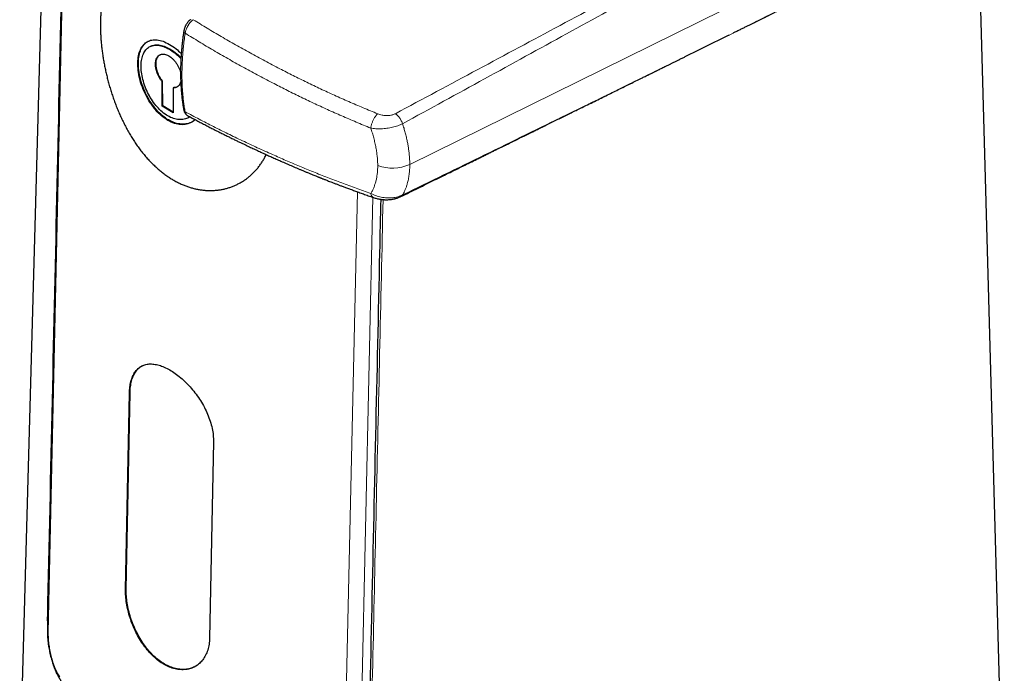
# Model space of a CAD drawing. Header units: millimetres. Extents: x 8 to 834, y 12 to 760.
# Tile 19 of 65: x 742 to 804, y 152 to 193. Entities that reach past the tile are written whole.
import ezdxf

# ---------------------------------------------------------------- set-up
doc = ezdxf.new("R2010")
doc.units = ezdxf.units.MM

msp = doc.modelspace()

# ---------------------------------------------------------------- linework, layer by layer
at = {"color": 7, "linetype": 'Continuous', "lineweight": 30}
for p, q in [((745.582, 281.262), (741.813, 145.988)), ((803.782, 145.988), (802.347, 197.508)), ((750.129, 191.675), (750.09, 191.659)), ((750.831, 189.45), (750.795, 189.431)), ((750.834, 187.89), (750.831, 189.45)), ((750.797, 187.869), (750.795, 189.431)), ((751.502, 189.023), (751.505, 187.461)), ((750.834, 187.89), (750.797, 187.869)), ((751.505, 187.461), (750.797, 187.869)), ((751.504, 187.502), (750.834, 187.89)), ((752.165, 187.635), (752.166, 187.632)), ((748.49, 157.376), (748.734, 169.762)), ((748.529, 157.393), (748.774, 169.779)), ((754.038, 166.701), (753.793, 154.315))]:
    msp.add_line(p, q, dxfattribs=at)
at = {"color": 252, "linetype": 'Continuous', "lineweight": 0}
for p, q in [((746.034, 265.045), (743.618, 154.663)), ((803.926, 202.688), (766.42, 184.2)), ((762.262, 143.9), (763.116, 182.469)), ((764.085, 182.124), (763.243, 143.996)), ((748.774, 169.779), (748.734, 169.762)), ((748.529, 157.393), (748.49, 157.376))]:
    msp.add_line(p, q, dxfattribs=at)
at = {"color": 252, "linetype": 'Continuous', "lineweight": 0, "flags": 128}
msp.add_lwpolyline([(743.578, 155.674), (743.57, 155.682), (743.558, 155.7)], dxfattribs=at)
at = {"color": 252, "linetype": 'Continuous', "lineweight": 0}
msp.add_arc((765.31, 186.665), 2.703, 250.30772, 294.24002, dxfattribs=at)
at = {"color": 7, "linetype": 'Continuous', "lineweight": 30}
for points, knots in [([(745.992, 265.215), (745.987, 264.989), (745.977, 264.543), (745.962, 263.881), (745.948, 263.235), (745.934, 262.604), (745.92, 261.993), (745.907, 261.4), (745.894, 260.827), (745.882, 260.269), (745.87, 259.722), (745.858, 259.187), (745.846, 258.664), (745.835, 258.157), (745.824, 257.666), (745.813, 257.19), (745.803, 256.731), (745.793, 256.287), (745.783, 255.859), (745.774, 255.446), (745.765, 255.05), (745.757, 254.669), (745.749, 254.304), (745.741, 253.955), (745.734, 253.63), (745.727, 253.329), (745.721, 253.049), (745.715, 252.778), (745.709, 252.51), (745.703, 252.242), (745.691, 251.697), (745.672, 250.871), (745.648, 249.762), (745.623, 248.641), (745.597, 247.509), (745.572, 246.367), (745.464, 241.495), (745.358, 236.746), (745.256, 232.119), (745.239, 231.332), (745.221, 230.532), (745.203, 229.718), (745.185, 228.894), (745.166, 228.062), (745.148, 227.221), (745.129, 226.366), (745.113, 225.661), (745.101, 225.109), (745.092, 224.719), (745.084, 224.336), (745.076, 223.963), (745.067, 223.565), (745.058, 223.144), (745.048, 222.703), (745.039, 222.293), (745.03, 221.915), (745.023, 221.566), (745.015, 221.232), (745.008, 220.911), (745.002, 220.605), (744.994, 220.258), (744.985, 219.858), (744.975, 219.396), (744.964, 218.917), (744.953, 218.42), (744.942, 217.91), (744.931, 217.386), (744.919, 216.849), (744.906, 216.295), (744.894, 215.726), (744.881, 215.14), (744.868, 214.539), (744.854, 213.921), (744.841, 213.333), (744.829, 212.779), (744.818, 212.261), (744.806, 211.739), (744.79, 211.031), (744.771, 210.142), (744.748, 209.079), (744.724, 208.033), (744.702, 207.004), (744.681, 206.062), (744.662, 205.206), (744.645, 204.43), (744.628, 203.657), (744.611, 202.884), (744.549, 200.069), (744.403, 193.404), (744.235, 185.709), (744.111, 180.061), (744.072, 178.267), (744.056, 177.509), (744.039, 176.757), (744.022, 175.968), (744.004, 175.148), (743.985, 174.299), (743.967, 173.468), (743.95, 172.657), (743.932, 171.864), (743.919, 171.273), (743.911, 170.876), (743.906, 170.663), (743.901, 170.44), (743.896, 170.207), (743.891, 169.964), (743.885, 169.709), (743.879, 169.435), (743.873, 169.14), (743.866, 168.824), (743.859, 168.495), (743.851, 168.153), (743.843, 167.784), (743.835, 167.386), (743.825, 166.959), (743.816, 166.516), (743.806, 166.057), (743.795, 165.582), (743.785, 165.091), (743.774, 164.585), (743.762, 164.062), (743.751, 163.523), (743.738, 162.968), (743.726, 162.397), (743.713, 161.811), (743.7, 161.208), (743.687, 160.589), (743.673, 159.955), (743.659, 159.293), (743.644, 158.605), (743.628, 157.889), (743.612, 157.155), (743.596, 156.404), (743.579, 155.635), (743.568, 155.117), (743.562, 154.855)], [0, 0, 0, 0, 0.00614, 0.012137, 0.017993, 0.023705, 0.029276, 0.034609, 0.039804, 0.044862, 0.049782, 0.054662, 0.059399, 0.063992, 0.068443, 0.072751, 0.076916, 0.080938, 0.084817, 0.088553, 0.092146, 0.095596, 0.098903, 0.102067, 0.105089, 0.107732, 0.110256, 0.112683, 0.115107, 0.117536, 0.119972, 0.129922, 0.139974, 0.150128, 0.160384, 0.170743, 0.181163, 0.292813, 0.299827, 0.306947, 0.314197, 0.321574, 0.32908, 0.336577, 0.344198, 0.351942, 0.359811, 0.363376, 0.366938, 0.370411, 0.37379, 0.377075, 0.381235, 0.385233, 0.389069, 0.392358, 0.395518, 0.398549, 0.401452, 0.404226, 0.406871, 0.410903, 0.415091, 0.419433, 0.423931, 0.428584, 0.433304, 0.438172, 0.443186, 0.448346, 0.453653, 0.459106, 0.464705, 0.470451, 0.475068, 0.479776, 0.484529, 0.489249, 0.499041, 0.508678, 0.518158, 0.527482, 0.53665, 0.543744, 0.550756, 0.557759, 0.564761, 0.571764, 0.634288, 0.745938, 0.780951, 0.787829, 0.794707, 0.801556, 0.808292, 0.816156, 0.82385, 0.831374, 0.838729, 0.845915, 0.852932, 0.854791, 0.85671, 0.858726, 0.860837, 0.863044, 0.865348, 0.867747, 0.870497, 0.873364, 0.876346, 0.879445, 0.88266, 0.886385, 0.890255, 0.89427, 0.898429, 0.902733, 0.907182, 0.911775, 0.916513, 0.921396, 0.926424, 0.931596, 0.936913, 0.942374, 0.947981, 0.953732, 0.959628, 0.965959, 0.97245, 0.979099, 0.985907, 0.992874, 1, 1, 1, 1]), ([(788.286, 193.214), (788.301, 193.222), (788.346, 193.244), (788.418, 193.28), (788.504, 193.322), (788.589, 193.364), (788.671, 193.405), (788.738, 193.438), (788.788, 193.463), (788.822, 193.48), (788.853, 193.495), (788.886, 193.512), (788.927, 193.532), (788.977, 193.557), (789.037, 193.586), (789.102, 193.619), (789.204, 193.669), (789.336, 193.734), (789.497, 193.814), (789.652, 193.89), (789.802, 193.965), (789.945, 194.036), (790.066, 194.095), (790.162, 194.143), (790.234, 194.178), (790.295, 194.209), (790.347, 194.234), (790.388, 194.255), (790.419, 194.27), (790.445, 194.283), (790.472, 194.296), (790.508, 194.314), (790.555, 194.337), (790.608, 194.363), (790.715, 194.417), (790.837, 194.477), (790.975, 194.545), (791.079, 194.597), (791.194, 194.653), (791.319, 194.715), (791.455, 194.782), (791.6, 194.854), (791.727, 194.917), (791.831, 194.968), (791.903, 195.004), (791.969, 195.037), (792.025, 195.065), (792.076, 195.09), (792.12, 195.111), (792.155, 195.129), (792.184, 195.143), (792.216, 195.159), (792.258, 195.18), (792.308, 195.204), (792.392, 195.246), (792.508, 195.303), (792.657, 195.377), (792.814, 195.455), (792.981, 195.537), (793.131, 195.611), (793.26, 195.675), (793.366, 195.727), (793.476, 195.782), (793.589, 195.838), (793.703, 195.894), (793.81, 195.947), (793.905, 195.994), (793.985, 196.034), (794.054, 196.068), (794.11, 196.096), (794.162, 196.121), (794.213, 196.146), (794.27, 196.175), (794.334, 196.206), (794.409, 196.243), (794.494, 196.285), (794.59, 196.333), (794.696, 196.385), (794.862, 196.467), (795.078, 196.574), (795.337, 196.702), (795.582, 196.823), (795.811, 196.937), (796.027, 197.043), (796.186, 197.122), (796.294, 197.175), (796.351, 197.204), (796.401, 197.229), (796.442, 197.249), (796.47, 197.262), (796.495, 197.275), (796.527, 197.291), (796.573, 197.314), (796.63, 197.342), (796.697, 197.375), (796.773, 197.413), (796.86, 197.456), (796.959, 197.504), (797.066, 197.557), (797.279, 197.663), (797.599, 197.821), (798.027, 198.033), (798.356, 198.196), (798.58, 198.306), (798.689, 198.36), (798.787, 198.409), (798.874, 198.452), (798.948, 198.489), (799.011, 198.52), (799.064, 198.546), (799.113, 198.57), (799.162, 198.594), (799.215, 198.62), (799.272, 198.649), (799.337, 198.681), (799.422, 198.723), (799.532, 198.777), (799.667, 198.844), (799.819, 198.92), (799.986, 199.002), (800.167, 199.091), (800.349, 199.182), (800.531, 199.272), (800.713, 199.362), (800.904, 199.456), (801.065, 199.536), (801.194, 199.6), (801.289, 199.647), (801.386, 199.695), (801.485, 199.744), (801.585, 199.793), (801.681, 199.841), (801.769, 199.885), (801.846, 199.923), (801.912, 199.955), (801.968, 199.983), (802.009, 200.003), (802.039, 200.018), (802.058, 200.027), (802.074, 200.035), (802.091, 200.044), (802.117, 200.057), (802.156, 200.076), (802.209, 200.102), (802.277, 200.136), (802.359, 200.177), (802.455, 200.224), (802.565, 200.279), (802.69, 200.341), (802.778, 200.384), (802.825, 200.407)], [0, 0, 0, 0, 0.003207, 0.009077, 0.014919, 0.020733, 0.026518, 0.031762, 0.034473, 0.036784, 0.038698, 0.040818, 0.043623, 0.047046, 0.051135, 0.055821, 0.060559, 0.071931, 0.082936, 0.093569, 0.10382, 0.113686, 0.12304, 0.128611, 0.133505, 0.137718, 0.141244, 0.14408, 0.146221, 0.147697, 0.149295, 0.151798, 0.155193, 0.1589, 0.162618, 0.177328, 0.183949, 0.190934, 0.198792, 0.207539, 0.216689, 0.226666, 0.237484, 0.242869, 0.247936, 0.252418, 0.25631, 0.259608, 0.262891, 0.265237, 0.266844, 0.268921, 0.271819, 0.275431, 0.279295, 0.289043, 0.299278, 0.310007, 0.321449, 0.333771, 0.340782, 0.348056, 0.355597, 0.363408, 0.371485, 0.379116, 0.385467, 0.390991, 0.395681, 0.399528, 0.402705, 0.406304, 0.41008, 0.414447, 0.419552, 0.425399, 0.431997, 0.439352, 0.447384, 0.466183, 0.484007, 0.500825, 0.516613, 0.531447, 0.54535, 0.549515, 0.553586, 0.557202, 0.559962, 0.561863, 0.563013, 0.565259, 0.568439, 0.572558, 0.577034, 0.582269, 0.588268, 0.595038, 0.60258, 0.610448, 0.639088, 0.66859, 0.698979, 0.707195, 0.714781, 0.721562, 0.72753, 0.732678, 0.736999, 0.740538, 0.743672, 0.747148, 0.750632, 0.7546, 0.759054, 0.763998, 0.772268, 0.781641, 0.792133, 0.80371, 0.816172, 0.829508, 0.841397, 0.853922, 0.867094, 0.880922, 0.887347, 0.893908, 0.900606, 0.907441, 0.914415, 0.921242, 0.927355, 0.932632, 0.937198, 0.941049, 0.944182, 0.945781, 0.947095, 0.948123, 0.94907, 0.950711, 0.953454, 0.957162, 0.961839, 0.96749, 0.974124, 0.981747, 0.990369, 1, 1, 1, 1]), ([(753.939, 194.34), (753.911, 194.366), (753.805, 194.464), (753.621, 194.626), (753.387, 194.824), (753.151, 195.015), (752.914, 195.198), (752.675, 195.374), (752.435, 195.542), (752.195, 195.702), (751.961, 195.849), (751.732, 195.983), (751.511, 196.106), (751.292, 196.219), (751.075, 196.323), (750.86, 196.418), (750.648, 196.502), (750.438, 196.577), (750.235, 196.64), (750.039, 196.691), (749.849, 196.732), (749.664, 196.762), (749.483, 196.781), (749.307, 196.789), (749.134, 196.787), (748.968, 196.773), (748.807, 196.747), (748.652, 196.71), (748.503, 196.662), (748.36, 196.602), (748.223, 196.53), (748.091, 196.446), (747.966, 196.349), (747.847, 196.24), (747.735, 196.12), (747.63, 195.988), (747.532, 195.845), (747.441, 195.689), (747.356, 195.522), (747.279, 195.342), (747.208, 195.15), (747.144, 194.946), (747.087, 194.728), (747.037, 194.497), (746.995, 194.252), (746.96, 193.997), (746.934, 193.729), (746.915, 193.452), (746.91, 193.259), (746.907, 193.163)], [0, 0, 0, 0, 0.007948, 0.029342, 0.050756, 0.072169, 0.093563, 0.115393, 0.137235, 0.159065, 0.181156, 0.201889, 0.222641, 0.243393, 0.264126, 0.285263, 0.30641, 0.327547, 0.34892, 0.369541, 0.390179, 0.410817, 0.431438, 0.452482, 0.473543, 0.494605, 0.515649, 0.536859, 0.558087, 0.579315, 0.600525, 0.622127, 0.643739, 0.665342, 0.687175, 0.708581, 0.730222, 0.751872, 0.773512, 0.795522, 0.817542, 0.839552, 0.861822, 0.884674, 0.907538, 0.93039, 0.953589, 0.976801, 1, 1, 1, 1]), ([(752.583, 193.33), (752.58, 193.328), (752.569, 193.319), (752.548, 193.302), (752.519, 193.277), (752.486, 193.245), (752.449, 193.205), (752.409, 193.157), (752.371, 193.107), (752.336, 193.054), (752.304, 193), (752.274, 192.943), (752.247, 192.885), (752.223, 192.826), (752.202, 192.765), (752.185, 192.707), (752.173, 192.652), (752.166, 192.615), (752.163, 192.596), (752.163, 192.593)], [0, 0, 0, 0, 0.011858, 0.056418, 0.102783, 0.149393, 0.222954, 0.295802, 0.368003, 0.438387, 0.509407, 0.580543, 0.651825, 0.723294, 0.79502, 0.868393, 0.929056, 0.987721, 1, 1, 1, 1]), ([(786.813, 192.486), (786.877, 192.518), (787.015, 192.586), (787.223, 192.689), (787.434, 192.793), (787.632, 192.891), (787.818, 192.983), (787.992, 193.069), (788.152, 193.148), (788.255, 193.199), (788.303, 193.223)], [0, 0, 0, 0, 0.129451, 0.28005, 0.422409, 0.55653, 0.680241, 0.796012, 0.903849, 1, 1, 1, 1]), ([(746.907, 193.163), (746.906, 193.074), (746.904, 192.897), (746.909, 192.624), (746.921, 192.346), (746.94, 192.06), (746.966, 191.768), (746.999, 191.469), (747.039, 191.166), (747.087, 190.862), (747.14, 190.557), (747.2, 190.254), (747.267, 189.95), (747.341, 189.643), (747.422, 189.334), (747.511, 189.024), (747.607, 188.714), (747.71, 188.406), (747.82, 188.099), (747.938, 187.795), (748.062, 187.493), (748.195, 187.194), (748.335, 186.897), (748.483, 186.605), (748.638, 186.317), (748.8, 186.037), (748.968, 185.765), (749.142, 185.502), (749.323, 185.246), (749.512, 184.997), (749.708, 184.755), (749.912, 184.522), (750.123, 184.299), (750.336, 184.091), (750.549, 183.899), (750.761, 183.723), (750.977, 183.557), (751.198, 183.403), (751.424, 183.26), (751.654, 183.128), (751.888, 183.009), (752.12, 182.906), (752.349, 182.817), (752.574, 182.742), (752.799, 182.679), (753.026, 182.628), (753.254, 182.59), (753.483, 182.564), (753.711, 182.551), (753.936, 182.55), (754.159, 182.562), (754.379, 182.586), (754.596, 182.622), (754.811, 182.671), (755.023, 182.732), (755.232, 182.806), (755.436, 182.891), (755.635, 182.989), (755.83, 183.099), (756.02, 183.221), (756.204, 183.356), (756.381, 183.502), (756.551, 183.66), (756.713, 183.83), (756.866, 184.011), (757.008, 184.201), (757.14, 184.4), (757.261, 184.604), (757.331, 184.747), (757.366, 184.817)], [0, 0, 0, 0, 0.014674, 0.029362, 0.04405, 0.058725, 0.073694, 0.088669, 0.103638, 0.118778, 0.133442, 0.148119, 0.162796, 0.177461, 0.192393, 0.207332, 0.222265, 0.237353, 0.252292, 0.267384, 0.282481, 0.297573, 0.312901, 0.328236, 0.343564, 0.359058, 0.374195, 0.389401, 0.404607, 0.420045, 0.435484, 0.451166, 0.466847, 0.482609, 0.497304, 0.512013, 0.526722, 0.541418, 0.556416, 0.571421, 0.586419, 0.601597, 0.615798, 0.630012, 0.644226, 0.658427, 0.672928, 0.687441, 0.701954, 0.716455, 0.730886, 0.745329, 0.759773, 0.774205, 0.788923, 0.803653, 0.818384, 0.833102, 0.84806, 0.86317, 0.878287, 0.893397, 0.908746, 0.924101, 0.939449, 0.954963, 0.970096, 0.985296, 1, 1, 1, 1]), ([(752.162, 192.592), (752.16, 192.574), (752.145, 192.477), (752.121, 192.299), (752.09, 192.057), (752.062, 191.814), (752.038, 191.573), (752.017, 191.333), (751.999, 191.094), (751.985, 190.858), (751.974, 190.623), (751.966, 190.39), (751.962, 190.16), (751.961, 189.932), (751.964, 189.706), (751.969, 189.482), (751.979, 189.259), (751.991, 189.04), (752.007, 188.823), (752.027, 188.609), (752.049, 188.397), (752.075, 188.188), (752.105, 187.981), (752.135, 187.797), (752.156, 187.682), (752.164, 187.635)], [0, 0, 0, 0, 0.009923, 0.053389, 0.099467, 0.144957, 0.190521, 0.236142, 0.281803, 0.327488, 0.373179, 0.418852, 0.464489, 0.51007, 0.555529, 0.601378, 0.647153, 0.692875, 0.738569, 0.784257, 0.829959, 0.875691, 0.921477, 0.96734, 1, 1, 1, 1]), ([(752.884, 187.021), (752.88, 187.018), (752.822, 186.954), (752.646, 186.844), (752.353, 186.718), (751.978, 186.69), (751.578, 186.773), (751.166, 186.964), (750.764, 187.242), (750.433, 187.565), (750.171, 187.892), (749.964, 188.204), (749.749, 188.592), (749.542, 189.062), (749.378, 189.599), (749.279, 190.127), (749.252, 190.62), (749.297, 191.064), (749.402, 191.399), (749.534, 191.643), (749.676, 191.812), (749.874, 191.96), (750.137, 192.062), (750.479, 192.074), (750.856, 191.979), (751.259, 191.782), (751.653, 191.527), (751.897, 191.299), (752.007, 191.196)], [0, 0, 0, 0, 0.001793, 0.031145, 0.076249, 0.11964, 0.163087, 0.208376, 0.253663, 0.297134, 0.326018, 0.355425, 0.385857, 0.429904, 0.474532, 0.51898, 0.562885, 0.606711, 0.651213, 0.681052, 0.710425, 0.739841, 0.784987, 0.828413, 0.871895, 0.91722, 0.962508, 1, 1, 1, 1]), ([(752.828, 186.988), (752.79, 186.955), (752.661, 186.843), (752.381, 186.752), (752.008, 186.721), (751.607, 186.802), (751.201, 186.985), (750.804, 187.265), (750.431, 187.631), (750.097, 188.067), (749.811, 188.557), (749.582, 189.08), (749.417, 189.615), (749.319, 190.141), (749.293, 190.636), (749.338, 191.081), (749.452, 191.46), (749.636, 191.753), (749.827, 191.934), (749.972, 191.98), (750.016, 191.994)], [0, 0, 0, 0, 0.024637, 0.083849, 0.143234, 0.202599, 0.26177, 0.321233, 0.380367, 0.439824, 0.499129, 0.558455, 0.617961, 0.677171, 0.736734, 0.795995, 0.855462, 0.914902, 0.974139, 1, 1, 1, 1]), ([(765.858, 182.167), (766.043, 182.258), (766.409, 182.438), (766.949, 182.704), (767.474, 182.962), (767.984, 183.213), (768.478, 183.457), (768.957, 183.693), (769.424, 183.923), (769.88, 184.147), (770.324, 184.365), (770.695, 184.548), (770.999, 184.698), (771.238, 184.815), (771.47, 184.93), (771.694, 185.04), (771.906, 185.144), (772.102, 185.241), (772.282, 185.329), (772.446, 185.41), (772.592, 185.482), (772.72, 185.545), (772.832, 185.6), (772.927, 185.647), (772.998, 185.682), (773.048, 185.706), (773.081, 185.722), (773.109, 185.736), (773.134, 185.749), (773.162, 185.762), (773.196, 185.779), (773.242, 185.802), (773.302, 185.831), (773.376, 185.868), (773.462, 185.91), (773.557, 185.956), (773.707, 186.031), (773.916, 186.133), (774.186, 186.266), (774.474, 186.408), (774.778, 186.557), (775.099, 186.715), (775.429, 186.878), (775.765, 187.043), (776.098, 187.207), (776.428, 187.369), (776.751, 187.528), (777.115, 187.707), (777.519, 187.906), (777.959, 188.122), (778.384, 188.331), (778.793, 188.532), (779.185, 188.726), (779.572, 188.916), (779.952, 189.103), (780.326, 189.287), (780.685, 189.464), (780.96, 189.599), (781.153, 189.694), (781.27, 189.751), (781.384, 189.808), (781.497, 189.863), (781.603, 189.915), (781.698, 189.962), (781.779, 190.002), (781.847, 190.035), (781.904, 190.064), (781.962, 190.092), (782.032, 190.127), (782.12, 190.17), (782.222, 190.22), (782.335, 190.276), (782.456, 190.336), (782.587, 190.4), (782.729, 190.47), (782.882, 190.546), (783.048, 190.627), (783.223, 190.713), (783.408, 190.805), (783.601, 190.9), (784.187, 191.189), (785.164, 191.671), (786.084, 192.126), (786.551, 192.356), (786.561, 192.362)], [0, 0, 0, 0, 0.026809, 0.052879, 0.078209, 0.1028, 0.126651, 0.149763, 0.172135, 0.194334, 0.215754, 0.236394, 0.248192, 0.259719, 0.270976, 0.281856, 0.292165, 0.301667, 0.31036, 0.318245, 0.325321, 0.331485, 0.336869, 0.341474, 0.345299, 0.347135, 0.348716, 0.35006, 0.35123, 0.352389, 0.354023, 0.356167, 0.359114, 0.362677, 0.366856, 0.371544, 0.376395, 0.388658, 0.401724, 0.415593, 0.430265, 0.445741, 0.46202, 0.478105, 0.494353, 0.510256, 0.525814, 0.541029, 0.563031, 0.58427, 0.604746, 0.624458, 0.643408, 0.661599, 0.680336, 0.698389, 0.715759, 0.732445, 0.738156, 0.743782, 0.749324, 0.754781, 0.760079, 0.764682, 0.768615, 0.771877, 0.774468, 0.77695, 0.780292, 0.784631, 0.789659, 0.795118, 0.801007, 0.807327, 0.814076, 0.821608, 0.829611, 0.838087, 0.847035, 0.856456, 0.866121, 0.932158, 0.998435, 1, 1, 1, 1]), ([(752.539, 187.207), (752.52, 187.191), (752.422, 187.107), (752.193, 187.038), (751.866, 187.011), (751.514, 187.083), (751.156, 187.245), (750.806, 187.492), (750.476, 187.814), (750.179, 188.197), (749.925, 188.628), (749.721, 189.087), (749.573, 189.557), (749.486, 190.02), (749.463, 190.455), (749.503, 190.847), (749.605, 191.18), (749.767, 191.443), (749.984, 191.626), (750.248, 191.722), (750.553, 191.731), (750.887, 191.65), (751.239, 191.486), (751.594, 191.239), (751.848, 191.026), (751.97, 190.884), (751.986, 190.865)], [0, 0, 0, 0, 0.010245, 0.054831, 0.099565, 0.144292, 0.188881, 0.233688, 0.27824, 0.323027, 0.367681, 0.412344, 0.457124, 0.501674, 0.546483, 0.591062, 0.635805, 0.680532, 0.725128, 0.769935, 0.814481, 0.85927, 0.903907, 0.948583, 0.993359, 1, 1, 1, 1]), ([(750.134, 191.665), (750.186, 191.687), (750.323, 191.747), (750.591, 191.744), (750.923, 191.667), (751.275, 191.503), (751.628, 191.256), (751.871, 191.054), (751.983, 190.925), (751.989, 190.918)], [0, 0, 0, 0, 0.107223, 0.283329, 0.460352, 0.636753, 0.813306, 0.990278, 1, 1, 1, 1]), ([(750.795, 189.431), (750.756, 189.481), (750.679, 189.579), (750.581, 189.746), (750.5, 189.922), (750.439, 190.104), (750.396, 190.286), (750.376, 190.46), (750.379, 190.624), (750.405, 190.772), (750.451, 190.903), (750.516, 191.01), (750.602, 191.089), (750.704, 191.14), (750.819, 191.164), (750.944, 191.157), (751.077, 191.119), (751.215, 191.052), (751.352, 190.96), (751.485, 190.845), (751.609, 190.707), (751.722, 190.551), (751.822, 190.383), (751.901, 190.208), (751.947, 190.081), (751.96, 190.014), (751.962, 190.006)], [0, 0, 0, 0, 0.043889, 0.086504, 0.129116, 0.172996, 0.216911, 0.259536, 0.302153, 0.346046, 0.389942, 0.432562, 0.475186, 0.51909, 0.562866, 0.605384, 0.647907, 0.691702, 0.735569, 0.778155, 0.820732, 0.864568, 0.908467, 0.951082, 0.993689, 1, 1, 1, 1]), ([(750.831, 189.45), (750.793, 189.499), (750.716, 189.598), (750.619, 189.765), (750.538, 189.94), (750.476, 190.121), (750.435, 190.301), (750.415, 190.476), (750.418, 190.64), (750.442, 190.789), (750.488, 190.918), (750.554, 191.023), (750.628, 191.098), (750.686, 191.124), (750.709, 191.135)], [0, 0, 0, 0, 0.0856013, 0.1712176, 0.2568743, 0.3425307, 0.4282354, 0.5139133, 0.5996446, 0.6853179, 0.7710441, 0.8566863, 0.942379, 1, 1, 1, 1]), ([(751.973, 189.413), (751.97, 189.403), (751.957, 189.344), (751.91, 189.255), (751.835, 189.151), (751.739, 189.077), (751.628, 189.031), (751.544, 189.026), (751.502, 189.023)], [0, 0, 0, 0, 0.041465, 0.234931, 0.428993, 0.617441, 0.805902, 1, 1, 1, 1]), ([(751.776, 189.108), (751.774, 189.107), (751.74, 189.08), (751.66, 189.054), (751.578, 189.047), (751.536, 189.043)], [0, 0, 0, 0, 0.0305794, 0.5155793, 1, 1, 1, 1]), ([(752.165, 187.632), (752.166, 187.626), (752.171, 187.605), (752.18, 187.568), (752.195, 187.524), (752.213, 187.482), (752.236, 187.441), (752.263, 187.401), (752.296, 187.362), (752.333, 187.328), (752.364, 187.303), (752.384, 187.292), (752.39, 187.289)], [0, 0, 0, 0, 0.045228, 0.167665, 0.270658, 0.376275, 0.479524, 0.601423, 0.720788, 0.83748, 0.951911, 1, 1, 1, 1]), ([(752.407, 187.278), (752.478, 187.239), (752.648, 187.147), (752.913, 187.005), (753.201, 186.853), (753.479, 186.708), (753.746, 186.569), (754.018, 186.43), (754.292, 186.29), (754.568, 186.152), (754.829, 186.022), (755.076, 185.9), (755.309, 185.786), (755.528, 185.679), (755.731, 185.582), (755.917, 185.492), (756.087, 185.411), (756.241, 185.339), (756.384, 185.271), (756.523, 185.206), (756.663, 185.14), (756.806, 185.074), (756.953, 185.006), (757.105, 184.936), (757.293, 184.85), (757.519, 184.747), (757.785, 184.627), (758.071, 184.499), (758.375, 184.365), (758.696, 184.225), (759.023, 184.084), (759.302, 183.964), (759.531, 183.868), (759.71, 183.793), (759.888, 183.719), (760.062, 183.647), (760.224, 183.581), (760.363, 183.524), (760.481, 183.476), (760.57, 183.44), (760.638, 183.413), (760.685, 183.394), (760.717, 183.381), (760.74, 183.372), (760.763, 183.363), (760.796, 183.35), (760.839, 183.332), (760.894, 183.31), (760.961, 183.284), (761.038, 183.253), (761.131, 183.217), (761.24, 183.174), (761.367, 183.125), (761.509, 183.07), (761.664, 183.01), (761.835, 182.945), (762.02, 182.874), (762.219, 182.799), (762.438, 182.718), (762.675, 182.63), (762.933, 182.536), (763.207, 182.436), (763.498, 182.331), (763.806, 182.222), (764.017, 182.148), (764.126, 182.109)], [0, 0, 0, 0, 0.019879, 0.047452, 0.073979, 0.099462, 0.123904, 0.147306, 0.173556, 0.198366, 0.221741, 0.243682, 0.264593, 0.284013, 0.301944, 0.318385, 0.333339, 0.346806, 0.358786, 0.37102, 0.383094, 0.395531, 0.408331, 0.421495, 0.435021, 0.457009, 0.479893, 0.503673, 0.530444, 0.557725, 0.585354, 0.613332, 0.628126, 0.643017, 0.658003, 0.672772, 0.686212, 0.698227, 0.707343, 0.715423, 0.720235, 0.724184, 0.726857, 0.728104, 0.729877, 0.732561, 0.736157, 0.740664, 0.746082, 0.752412, 0.759655, 0.768849, 0.779188, 0.790673, 0.803303, 0.81708, 0.832004, 0.848078, 0.865301, 0.884579, 0.905123, 0.926935, 0.950016, 0.97437, 1, 1, 1, 1]), ([(764.59, 181.997), (764.564, 180.876), (764.368, 172.059), (764.087, 159.417), (763.834, 147.898), (763.75, 144.073)], [0, 0, 0, 0, 0.088687, 0.697422, 1, 1, 1, 1]), ([(764.126, 182.109), (764.161, 182.098), (764.229, 182.075), (764.33, 182.048), (764.422, 182.026), (764.512, 182.009), (764.596, 181.996), (764.671, 181.986), (764.73, 181.98), (764.78, 181.976), (764.831, 181.973), (764.889, 181.971), (764.956, 181.97), (765.046, 181.972), (765.152, 181.978), (765.27, 181.991), (765.365, 182.007), (765.444, 182.023), (765.513, 182.039), (765.589, 182.061), (765.673, 182.088), (765.765, 182.123), (765.826, 182.152), (765.858, 182.167)], [0, 0, 0, 0, 0.066012, 0.125852, 0.179433, 0.22672, 0.27998, 0.322103, 0.35315, 0.378121, 0.405149, 0.437242, 0.474454, 0.516287, 0.58502, 0.650318, 0.712411, 0.74661, 0.785996, 0.830694, 0.880976, 0.937232, 1, 1, 1, 1]), ([(748.734, 169.762), (748.741, 169.894), (748.754, 170.157), (748.825, 170.509), (748.932, 170.822), (749.075, 171.091), (749.254, 171.307), (749.465, 171.467), (749.708, 171.571), (749.981, 171.617), (750.281, 171.606), (750.6, 171.541), (750.935, 171.42), (751.278, 171.246), (751.625, 171.022), (751.973, 170.75), (752.314, 170.434), (752.642, 170.083), (752.948, 169.703), (753.225, 169.298), (753.469, 168.874), (753.675, 168.437), (753.84, 167.992), (753.959, 167.549), (754.031, 167.113), (754.035, 166.838), (754.038, 166.701)], [0, 0, 0, 0, 0.0414052, 0.0828551, 0.1250843, 0.1671929, 0.2085811, 0.2499706, 0.2913057, 0.3326455, 0.3747072, 0.4168483, 0.4582747, 0.4997177, 0.5411566, 0.5825645, 0.6246715, 0.6667365, 0.7081885, 0.749751, 0.7913208, 0.8327138, 0.8746514, 0.9167237, 0.9582597, 1, 1, 1, 1]), ([(748.774, 169.779), (748.78, 169.911), (748.793, 170.176), (748.863, 170.529), (748.968, 170.842), (749.111, 171.109), (749.292, 171.321), (749.456, 171.457), (749.569, 171.502), (749.599, 171.514)], [0, 0, 0, 0, 0.1571541, 0.3136826, 0.4712713, 0.6277917, 0.7847518, 0.9419299, 1, 1, 1, 1]), ([(753.793, 154.315), (753.786, 154.182), (753.771, 153.918), (753.683, 153.556), (753.549, 153.228), (753.371, 152.941), (753.152, 152.703), (752.897, 152.519), (752.61, 152.391), (752.296, 152.323), (751.961, 152.316), (751.615, 152.366), (751.265, 152.478), (750.918, 152.649), (750.576, 152.875), (750.246, 153.156), (749.931, 153.486), (749.637, 153.856), (749.371, 154.259), (749.137, 154.688), (748.936, 155.135), (748.77, 155.595), (748.64, 156.058), (748.548, 156.517), (748.493, 156.962), (748.491, 157.238), (748.49, 157.376)], [0, 0, 0, 0, 0.041471, 0.082902, 0.125027, 0.167036, 0.208455, 0.250006, 0.291443, 0.332889, 0.375061, 0.417096, 0.458421, 0.49975, 0.541054, 0.582406, 0.62452, 0.666711, 0.708216, 0.749752, 0.791346, 0.832741, 0.874657, 0.916749, 0.958283, 1, 1, 1, 1]), ([(753, 152.605), (752.975, 152.586), (752.866, 152.504), (752.64, 152.414), (752.33, 152.341), (751.997, 152.332), (751.653, 152.384), (751.303, 152.497), (750.952, 152.668), (750.609, 152.896), (750.278, 153.177), (749.965, 153.504), (749.674, 153.873), (749.41, 154.276), (749.175, 154.705), (748.974, 155.154), (748.807, 155.614), (748.678, 156.076), (748.587, 156.532), (748.533, 156.977), (748.531, 157.254), (748.529, 157.393)], [0, 0, 0, 0, 0.016315, 0.07078, 0.12554, 0.180092, 0.23464, 0.289372, 0.343788, 0.398492, 0.453107, 0.507578, 0.562411, 0.616889, 0.671601, 0.726302, 0.780808, 0.83569, 0.890219, 0.944908, 1, 1, 1, 1]), ([(743.562, 154.855), (743.561, 154.815), (743.56, 154.738), (743.562, 154.624), (743.566, 154.519), (743.571, 154.422), (743.577, 154.332), (743.585, 154.237), (743.594, 154.139), (743.606, 154.036), (743.621, 153.921), (743.641, 153.785), (743.668, 153.622), (743.702, 153.445), (743.742, 153.259), (743.787, 153.08), (743.833, 152.913), (743.881, 152.759), (743.931, 152.607), (743.985, 152.461), (744.039, 152.325), (744.092, 152.202), (744.142, 152.094), (744.189, 152), (744.229, 151.924), (744.261, 151.865), (744.283, 151.827), (744.3, 151.798), (744.316, 151.771), (744.337, 151.737), (744.364, 151.695), (744.396, 151.647), (744.42, 151.614), (744.432, 151.596)], [0, 0, 0, 0, 0.0371, 0.070833, 0.101368, 0.129258, 0.15482, 0.178091, 0.210087, 0.236965, 0.264274, 0.305036, 0.349906, 0.398931, 0.451784, 0.505573, 0.55069, 0.596144, 0.641983, 0.688172, 0.732238, 0.772903, 0.810108, 0.8438, 0.873575, 0.892986, 0.909882, 0.916964, 0.927193, 0.940587, 0.957168, 0.976963, 1, 1, 1, 1])]:
    msp.add_open_spline(points, degree=3, knots=knots, dxfattribs=at)
at = {"color": 252, "linetype": 'Continuous', "lineweight": 0}
for points, knots in [([(743.558, 155.7), (743.758, 164.768), (744.158, 182.905), (744.678, 206.315), (745, 220.658), (745.119, 225.931)], [0, 0, 0, 0, 0.387408, 0.774816, 1, 1, 1, 1]), ([(801.8, 206.947), (800.08, 206.011), (796.639, 204.14), (791.472, 201.335), (786.292, 198.54), (781.101, 195.752), (775.903, 192.968), (770.706, 190.184), (767.243, 188.326), (765.512, 187.397)], [0, 0, 0, 0, 0.14286, 0.285713, 0.428565, 0.571419, 0.714278, 0.857139, 1, 1, 1, 1]), ([(765.968, 186.765), (767.694, 187.71), (771.144, 189.6), (776.317, 192.44), (781.487, 195.284), (786.649, 198.13), (791.801, 200.973), (796.945, 203.816), (800.374, 205.706), (802.088, 206.65)], [0, 0, 0, 0, 0.142846, 0.285693, 0.428549, 0.571416, 0.714286, 0.857149, 1, 1, 1, 1]), ([(752.766, 193.328), (752.766, 193.328), (752.737, 193.308), (752.692, 193.272), (752.634, 193.217), (752.576, 193.157), (752.522, 193.089), (752.471, 193.016), (752.422, 192.94), (752.379, 192.86), (752.341, 192.778), (752.309, 192.696), (752.276, 192.595), (752.259, 192.516), (752.252, 192.477), (752.252, 192.477)], [0, 0, 0, 0, 0.0000557, 0.1244357, 0.1882646, 0.2525661, 0.3770013, 0.4408608, 0.5051944, 0.6296344, 0.6935025, 0.7578468, 0.8772791, 0.9999443, 1, 1, 1, 1]), ([(764.397, 187.392), (764.09, 187.519), (763.477, 187.771), (762.57, 188.159), (761.675, 188.555), (760.793, 188.961), (759.923, 189.376), (759.065, 189.8), (758.183, 190.25), (757.277, 190.726), (756.35, 191.228), (755.434, 191.739), (754.531, 192.259), (753.64, 192.787), (753.058, 193.148), (752.766, 193.328)], [0, 0, 0, 0, 0.073152, 0.14608, 0.218851, 0.291539, 0.364224, 0.436937, 0.509694, 0.591253, 0.672875, 0.754548, 0.836268, 0.91806, 1, 1, 1, 1]), ([(765.968, 182.269), (767.694, 183.113), (771.144, 184.8), (776.318, 187.33), (781.487, 189.862), (785.482, 191.825), (787.751, 192.951), (788.303, 193.225)], [0, 0, 0, 0, 0.231399, 0.4628, 0.694214, 0.925647, 1, 1, 1, 1]), ([(752.163, 192.592), (752.163, 192.586), (752.161, 192.572), (752.17, 192.549), (752.188, 192.524), (752.215, 192.5), (752.24, 192.485), (752.252, 192.477)], [0, 0, 0, 0, 0.14958, 0.362185, 0.57479, 0.787395, 1, 1, 1, 1]), ([(752.252, 192.477), (752.24, 192.398), (752.206, 192.161), (752.168, 191.848), (752.131, 191.495), (752.103, 191.181), (752.078, 190.828), (752.061, 190.479), (752.051, 190.134), (752.049, 189.794), (752.054, 189.46), (752.067, 189.128), (752.087, 188.798), (752.116, 188.471), (752.152, 188.149), (752.197, 187.831), (752.233, 187.623), (752.252, 187.519)], [0, 0, 0, 0, 0.0436802, 0.131107, 0.174857, 0.2423564, 0.3098559, 0.3776886, 0.4455343, 0.513367, 0.5809704, 0.6485738, 0.7182443, 0.7879289, 0.8575994, 0.9287997, 1, 1, 1, 1]), ([(752.252, 192.477), (752.546, 192.295), (753.133, 191.931), (754.033, 191.396), (754.943, 190.871), (755.867, 190.354), (756.802, 189.847), (757.714, 189.367), (758.601, 188.913), (759.464, 188.486), (760.338, 188.067), (761.226, 187.658), (762.126, 187.259), (763.037, 186.867), (763.653, 186.613), (763.96, 186.486)], [0, 0, 0, 0, 0.0820844, 0.1640518, 0.2459161, 0.3277012, 0.4094334, 0.4911383, 0.5637086, 0.636292, 0.7089069, 0.7815755, 0.8543136, 0.9271233, 1, 1, 1, 1]), ([(752.166, 187.632), (752.167, 187.625), (752.171, 187.605), (752.188, 187.575), (752.215, 187.544), (752.24, 187.528), (752.252, 187.519)], [0, 0, 0, 0, 0.1620406, 0.4413604, 0.7206802, 1, 1, 1, 1]), ([(752.252, 187.519), (752.546, 187.362), (753.133, 187.047), (754.033, 186.586), (754.943, 186.133), (755.867, 185.688), (756.802, 185.252), (757.714, 184.839), (758.601, 184.449), (759.464, 184.083), (760.338, 183.724), (761.226, 183.373), (762.126, 183.032), (763.037, 182.698), (763.653, 182.482), (763.96, 182.373)], [0, 0, 0, 0, 0.082084, 0.164052, 0.245916, 0.327701, 0.409433, 0.491138, 0.563709, 0.636292, 0.708907, 0.781575, 0.854314, 0.927123, 1, 1, 1, 1]), ([(752.252, 187.519), (752.252, 187.519), (752.258, 187.488), (752.276, 187.43), (752.315, 187.357), (752.359, 187.31), (752.391, 187.286), (752.405, 187.279), (752.407, 187.278)], [0, 0, 0, 0, 0.000125, 0.268942, 0.54504, 0.825128, 0.969419, 1, 1, 1, 1]), ([(764.397, 187.392), (764.382, 187.377), (764.35, 187.346), (764.301, 187.29), (764.253, 187.226), (764.205, 187.154), (764.159, 187.076), (764.116, 186.993), (764.077, 186.906), (764.043, 186.818), (764.014, 186.731), (763.99, 186.645), (763.972, 186.563), (763.964, 186.511), (763.96, 186.486)], [0, 0, 0, 0, 0.078347, 0.159284, 0.242418, 0.327281, 0.413336, 0.5, 0.586664, 0.672719, 0.757582, 0.840716, 0.921653, 1, 1, 1, 1]), ([(765.512, 187.397), (765.487, 187.385), (765.437, 187.36), (765.354, 187.33), (765.265, 187.307), (765.171, 187.29), (765.074, 187.28), (764.976, 187.277), (764.876, 187.28), (764.776, 187.291), (764.661, 187.31), (764.531, 187.342), (764.442, 187.375), (764.397, 187.392)], [0, 0, 0, 0, 0.080845, 0.161294, 0.242269, 0.3238, 0.40556, 0.487826, 0.570854, 0.654863, 0.7399, 0.869149, 1, 1, 1, 1]), ([(765.512, 187.397), (765.534, 187.381), (765.58, 187.347), (765.647, 187.284), (765.714, 187.212), (765.777, 187.131), (765.835, 187.043), (765.887, 186.951), (765.933, 186.858), (765.956, 186.796), (765.968, 186.765)], [0, 0, 0, 0, 0.121274, 0.245686, 0.372283, 0.5, 0.627717, 0.754314, 0.878726, 1, 1, 1, 1]), ([(763.96, 186.486), (764.011, 186.479), (764.113, 186.464), (764.276, 186.451), (764.445, 186.445), (764.62, 186.446), (764.798, 186.456), (764.978, 186.473), (765.157, 186.5), (765.334, 186.536), (765.506, 186.581), (765.671, 186.634), (765.827, 186.695), (765.921, 186.741), (765.968, 186.765)], [0, 0, 0, 0, 0.081881, 0.164343, 0.247179, 0.330211, 0.413321, 0.496493, 0.579848, 0.663521, 0.74765, 0.831727, 0.915591, 1, 1, 1, 1]), ([(763.96, 186.486), (763.978, 186.435), (764.013, 186.332), (764.078, 186.126), (764.151, 185.867), (764.226, 185.556), (764.288, 185.252), (764.336, 184.958), (764.366, 184.72), (764.383, 184.533), (764.392, 184.393), (764.398, 184.255), (764.399, 184.165), (764.399, 184.12)], [0, 0, 0, 0, 0.062799, 0.125599, 0.251736, 0.379505, 0.5078, 0.629537, 0.751751, 0.813661, 0.875571, 0.937786, 1, 1, 1, 1]), ([(766.42, 184.2), (766.42, 184.2), (766.42, 184.274), (766.417, 184.425), (766.404, 184.656), (766.382, 184.894), (766.352, 185.137), (766.313, 185.386), (766.265, 185.646), (766.207, 185.916), (766.137, 186.197), (766.059, 186.48), (765.998, 186.67), (765.968, 186.765)], [0, 0, 0, 0, 0.000021, 0.094813, 0.189669, 0.28447, 0.381352, 0.478292, 0.575181, 0.680853, 0.786526, 0.893263, 1, 1, 1, 1]), ([(763.96, 182.373), (763.978, 182.4), (764.013, 182.455), (764.078, 182.57), (764.151, 182.726), (764.226, 182.929), (764.288, 183.145), (764.336, 183.371), (764.366, 183.567), (764.383, 183.73), (764.392, 183.857), (764.398, 183.987), (764.399, 184.076), (764.399, 184.12)], [0, 0, 0, 0, 0.062799, 0.125599, 0.251736, 0.379505, 0.5078, 0.629537, 0.751751, 0.813661, 0.875571, 0.937786, 1, 1, 1, 1]), ([(766.42, 184.2), (766.42, 184.2), (766.42, 184.145), (766.418, 184.035), (766.411, 183.874), (766.398, 183.717), (766.381, 183.562), (766.36, 183.411), (766.333, 183.263), (766.302, 183.12), (766.26, 182.96), (766.207, 182.787), (766.137, 182.603), (766.059, 182.429), (765.998, 182.322), (765.968, 182.269)], [0, 0, 0, 0, 0.000021, 0.070932, 0.141843, 0.213159, 0.284476, 0.35697, 0.429465, 0.502328, 0.575191, 0.68073, 0.786531, 0.893131, 1, 1, 1, 1]), ([(763.96, 182.373), (764.011, 182.347), (764.113, 182.296), (764.276, 182.231), (764.445, 182.177), (764.62, 182.135), (764.798, 182.105), (764.978, 182.088), (765.157, 182.084), (765.334, 182.094), (765.506, 182.118), (765.671, 182.155), (765.827, 182.204), (765.921, 182.247), (765.968, 182.269)], [0, 0, 0, 0, 0.081881, 0.164343, 0.247179, 0.330211, 0.413321, 0.496493, 0.579848, 0.663521, 0.74765, 0.831727, 0.915591, 1, 1, 1, 1]), ([(764.126, 182.11), (764.123, 182.111), (764.106, 182.115), (764.078, 182.134), (764.043, 182.165), (764.014, 182.207), (763.99, 182.256), (763.972, 182.311), (763.964, 182.353), (763.96, 182.373)], [0, 0, 0, 0, 0.035231, 0.202453, 0.3685, 0.532245, 0.692656, 0.848826, 1, 1, 1, 1]), ([(765.857, 182.168), (765.867, 182.173), (765.895, 182.186), (765.932, 182.219), (765.956, 182.252), (765.968, 182.269)], [0, 0, 0, 0, 0.223847, 0.616881, 1, 1, 1, 1]), ([(764.738, 181.98), (764.593, 175.507), (764.309, 162.834), (764.028, 150.162), (763.891, 143.962)], [0, 0, 0, 0, 0.510714, 1, 1, 1, 1]), ([(743.568, 155.124), (743.566, 155.163), (743.56, 155.275), (743.557, 155.426), (743.556, 155.578), (743.557, 155.659), (743.558, 155.7)], [0, 0, 0, 0, 0.193408, 0.553264, 0.776632, 1, 1, 1, 1]), ([(743.57, 154.854), (743.567, 154.838), (743.557, 154.774), (743.592, 154.711), (743.618, 154.663)], [0, 0, 0, 0, 0.251842, 1, 1, 1, 1]), ([(743.618, 154.663), (743.618, 154.555), (743.618, 154.335), (743.654, 153.962), (743.713, 153.575), (743.8, 153.181), (743.908, 152.8), (744.038, 152.445), (744.186, 152.127), (744.296, 151.957), (744.352, 151.87)], [0, 0, 0, 0, 0.117796, 0.238404, 0.360408, 0.483423, 0.61273, 0.7391, 0.866807, 1, 1, 1, 1])]:
    msp.add_open_spline(points, degree=3, knots=knots, dxfattribs=at)

doc.saveas('drawing.dxf')
